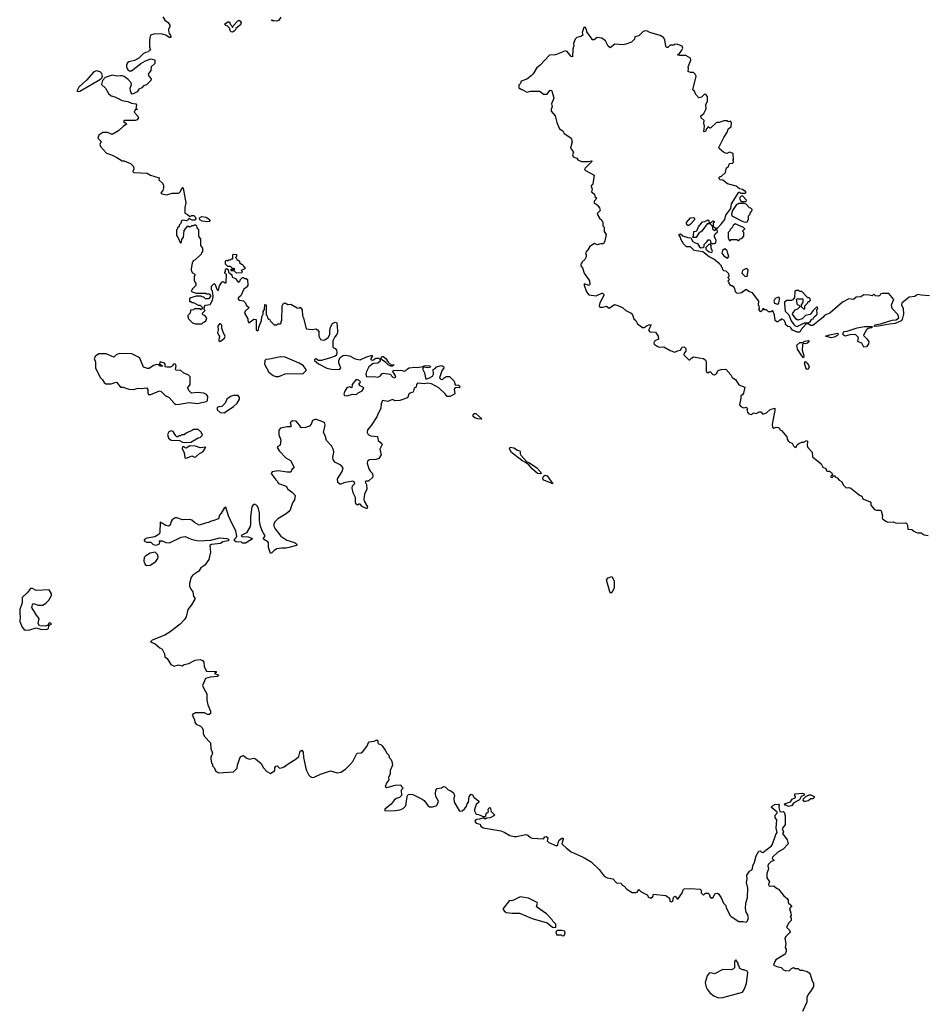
# Model space of a CAD drawing. Extents: x 2106670 to 2323771, y 35271 to 224896.
# Tile 52 of 256: x 2137767 to 2147583, y 108541 to 119174. Entities that reach past the tile are written whole.
import ezdxf

# ---------------------------------------------------------------- set-up
doc = ezdxf.new("R2010")
doc.units = 0

msp = doc.modelspace()

# ---------------------------------------------------------------- linework, layer by layer
at = {"layer": '0CON20XD'}
for points in [[(2139313, 119205), (2139335, 119167), (2139372, 119145), (2139390, 119115), (2139390, 119095), (2139375, 119070), (2139373, 119055), (2139383, 119023), (2139396, 119006), (2139398, 118982), (2139381, 118981), (2139347, 119007), (2139295, 119020), (2139215, 119017), (2139180, 119005), (2139171, 118979), (2139169, 118945), (2139170, 118880), (2139180, 118845), (2139165, 118840), (2139160, 118825), (2139125, 118819), (2139102, 118805), (2139055, 118758), (2139006, 118734), (2138945, 118720), (2138931, 118709), (2138921, 118689), (2138920, 118665), (2138934, 118634), (2138953, 118623), (2138975, 118622), (2139075, 118702), (2139125, 118728), (2139185, 118750), (2139225, 118740), (2139225, 118700), (2139187, 118665), (2139184, 118626), (2139154, 118586), (2139163, 118563), (2139188, 118535), (2139183, 118517), (2139135, 118472), (2139105, 118460), (2139085, 118438), (2139055, 118422), (2139035, 118393), (2138985, 118370), (2138975, 118372), (2138964, 118405), (2138962, 118435), (2138973, 118475), (2138971, 118491), (2138939, 118529), (2138895, 118559), (2138875, 118568), (2138855, 118567), (2138814, 118564), (2138765, 118574), (2138692, 118548), (2138663, 118517), (2138651, 118475), (2138693, 118433), (2138727, 118377), (2138755, 118351), (2138795, 118341), (2138875, 118300), (2138935, 118290), (2138975, 118274), (2139020, 118265), (2139028, 118255), (2139020, 118215), (2139040, 118205), (2139015, 118200), (2139002, 118175), (2139043, 118133), (2139049, 118115), (2139036, 118094), (2139015, 118086), (2138902, 118085), (2138890, 118075), (2138905, 118060), (2138915, 118060), (2138920, 118045), (2138885, 118022), (2138835, 117974), (2138765, 117933), (2138715, 117956), (2138666, 117954), (2138623, 117925), (2138612, 117895), (2138647, 117857), (2138633, 117825), (2138638, 117805), (2138705, 117732), (2138760, 117715), (2138817, 117687), (2138875, 117648), (2138895, 117648), (2138945, 117628), (2138965, 117620), (2138997, 117587), (2139000, 117565), (2138990, 117535), (2139000, 117525), (2139145, 117517), (2139180, 117495), (2139272, 117465), (2139270, 117445), (2139309, 117409), (2139322, 117385), (2139322, 117358), (2139312, 117328), (2139290, 117305), (2139303, 117293), (2139355, 117283), (2139415, 117300), (2139485, 117300), (2139505, 117320), (2139521, 117359), (2139525, 117362), (2139532, 117355), (2139562, 117195), (2139552, 117145), (2139552, 117085), (2139581, 117071), (2139605, 117048), (2139625, 117061), (2139648, 117058), (2139662, 117045), (2139671, 117025), (2139667, 117013), (2139655, 117009), (2139629, 117009), (2139595, 117028), (2139587, 117013), (2139567, 117003), (2139535, 117009), (2139520, 117005), (2139505, 116970), (2139490, 116955), (2139488, 116942), (2139470, 116925), (2139470, 116915), (2139460, 116905), (2139460, 116845), (2139477, 116827), (2139505, 116760), (2139515, 116770), (2139520, 116800), (2139536, 116825), (2139544, 116896), (2139582, 116948), (2139595, 116940), (2139615, 116940), (2139625, 116950), (2139645, 116950), (2139655, 116960), (2139665, 116960), (2139678, 116948), (2139680, 116925), (2139700, 116905), (2139700, 116835), (2139720, 116805), (2139720, 116735), (2139740, 116705), (2139740, 116665), (2139730, 116655), (2139728, 116642), (2139662, 116582), (2139642, 116568), (2139631, 116545), (2139619, 116485), (2139620, 116465), (2139635, 116440), (2139660, 116425), (2139660, 116415), (2139650, 116405), (2139650, 116355), (2139670, 116325), (2139670, 116305), (2139630, 116265), (2139630, 116255), (2139620, 116245), (2139630, 116235), (2139675, 116222), (2139775, 116220), (2139785, 116212), (2139812, 116212), (2139827, 116197), (2139828, 116185), (2139805, 116160), (2139775, 116160), (2139757, 116177), (2139735, 116180), (2139725, 116190), (2139675, 116190), (2139615, 116170), (2139602, 116158), (2139602, 116132), (2139615, 116130), (2139625, 116120), (2139645, 116120), (2139695, 116090), (2139715, 116090), (2139740, 116065), (2139738, 116052), (2139725, 116040), (2139715, 116050), (2139655, 116050), (2139645, 116040), (2139612, 116038), (2139610, 116005), (2139585, 115980), (2139582, 115965), (2139590, 115945), (2139635, 115900), (2139665, 115890), (2139735, 115890), (2139752, 115908), (2139765, 115910), (2139778, 115922), (2139790, 115955), (2139768, 115978), (2139752, 115982), (2139740, 115995), (2139740, 116005), (2139770, 116035), (2139760, 116045), (2139762, 116078), (2139775, 116090), (2139825, 116100), (2139848, 116145), (2139857, 116185), (2139848, 116245), (2139840, 116255), (2139840, 116295), (2139865, 116320), (2139875, 116320), (2139900, 116255), (2139915, 116250), (2139925, 116300), (2139951, 116339), (2139965, 116348), (2139985, 116332), (2139998, 116332), (2140000, 116425), (2139985, 116430), (2139982, 116445), (2139990, 116455), (2139990, 116475), (2140002, 116488), (2140020, 116475), (2140022, 116442), (2140038, 116438), (2140058, 116418), (2140062, 116392), (2140098, 116378), (2140122, 116342), (2140135, 116340), (2140148, 116352), (2140150, 116365), (2140175, 116390), (2140185, 116390), (2140195, 116380), (2140215, 116380), (2140227, 116367), (2140230, 116305), (2140215, 116282), (2140188, 116262), (2140157, 116193), (2140134, 116176), (2140128, 116165)], [(2140588, 119202), (2140565, 119168), (2140545, 119158), (2140515, 119163), (2140490, 119160), (2140493, 119175)], [(2140065, 119040), (2140052, 119042), (2140040, 119055), (2140038, 119078), (2140008, 119108), (2139995, 119110), (2139980, 119125), (2140015, 119150), (2140035, 119150), (2140040, 119125), (2140058, 119108), (2140065, 119090), (2140072, 119108), (2140125, 119162), (2140135, 119168), (2140145, 119162), (2140158, 119145), (2140151, 119119), (2140102, 119078), (2140100, 119065), (2140085, 119050), (2140075, 119050), (2140065, 119040)], [(2147595, 116192), (2147505, 116198), (2147475, 116207), (2147455, 116200), (2147437, 116183), (2147375, 116177), (2147298, 116112), (2147294, 116095), (2147311, 116055), (2147314, 115994), (2147300, 115935), (2147289, 115921), (2147225, 115892), (2147163, 115887), (2147045, 115863), (2147001, 115861), (2146997, 115865), (2147005, 115877), (2147065, 115889), (2147192, 115928), (2147235, 115931), (2147263, 115955), (2147255, 115990), (2147191, 116055), (2147184, 116096), (2147212, 116152), (2147155, 116218), (2147083, 116217), (2147065, 116210), (2147060, 116195), (2147045, 116190), (2147013, 116193), (2146995, 116210), (2146975, 116192), (2146945, 116200), (2146888, 116202), (2146855, 116182), (2146803, 116177), (2146775, 116152), (2146725, 116158), (2146655, 116122), (2146520, 116005), (2146465, 115982), (2146443, 115957), (2146335, 115870), (2146315, 115870), (2146285, 115890), (2146265, 115890), (2146210, 115830), (2146195, 115800), (2146165, 115800), (2146115, 115820), (2146098, 115848), (2146087, 115857), (2146065, 115860), (2146042, 115882), (2146040, 115905), (2146032, 115912), (2146030, 115925), (2146005, 115940), (2145995, 115940), (2145985, 115930), (2145975, 115930), (2145958, 115912), (2145945, 115910), (2145930, 115925), (2145922, 115985), (2145905, 116030), (2145895, 116030), (2145885, 116020), (2145855, 116020), (2145835, 116040), (2145815, 116040), (2145805, 116050), (2145795, 116050), (2145788, 116032), (2145775, 116020), (2145753, 116043), (2145758, 116055), (2145757, 116075), (2145747, 116095), (2145752, 116135), (2145685, 116223), (2145645, 116237), (2145615, 116260), (2145565, 116226), (2145535, 116217), (2145515, 116220), (2145500, 116235), (2145497, 116257), (2145485, 116280), (2145465, 116300), (2145455, 116300), (2145430, 116325), (2145430, 116335), (2145420, 116345), (2145420, 116355), (2145430, 116365), (2145430, 116375), (2145420, 116385), (2145420, 116395), (2145430, 116405), (2145428, 116428), (2145398, 116458), (2145375, 116460), (2145362, 116472), (2145360, 116495), (2145350, 116505), (2145350, 116515), (2145328, 116538), (2145266, 116586), (2145214, 116614), (2145148, 116668), (2145055, 116680), (2145015, 116720), (2144972, 116722), (2144938, 116755), (2144910, 116805), (2144907, 116827), (2144890, 116845), (2144892, 116858), (2144905, 116860), (2144931, 116841), (2144985, 116820), (2145017, 116817), (2145040, 116780), (2145065, 116763), (2145088, 116758), (2145111, 116721), (2145125, 116710), (2145147, 116713), (2145160, 116725), (2145160, 116745), (2145190, 116775), (2145203, 116797), (2145220, 116795), (2145230, 116785), (2145232, 116762), (2145238, 116758), (2145275, 116758), (2145287, 116763), (2145293, 116793), (2145272, 116825), (2145274, 116844), (2145280, 116860), (2145307, 116883), (2145300, 116915), (2145346, 116964), (2145384, 117016), (2145396, 117064), (2145448, 117135), (2145458, 117185), (2145535, 117310), (2145545, 117310), (2145555, 117300), (2145605, 117300), (2145610, 117305), (2145610, 117315), (2145575, 117340), (2145545, 117348), (2145506, 117376), (2145415, 117403), (2145365, 117440), (2145334, 117444), (2145322, 117455), (2145325, 117470), (2145335, 117480), (2145345, 117480), (2145392, 117525), (2145402, 117575), (2145425, 117590), (2145430, 117615), (2145438, 117622), (2145467, 117623), (2145480, 117635), (2145480, 117645), (2145470, 117655), (2145480, 117665), (2145475, 117730), (2145435, 117742), (2145405, 117730), (2145393, 117733), (2145370, 117745), (2145325, 117783), (2145320, 117795), (2145375, 117902), (2145408, 117952), (2145423, 117997), (2145452, 118015), (2145458, 118065), (2145445, 118078), (2145425, 118072), (2145405, 118080), (2145375, 118080), (2145325, 118062), (2145295, 118062), (2145235, 118007), (2145223, 118003), (2145205, 118018), (2145187, 117995), (2145175, 117968), (2145161, 117961), (2145158, 117965), (2145166, 118025), (2145157, 118055), (2145162, 118085), (2145128, 118115), (2145124, 118125), (2145127, 118135), (2145158, 118162), (2145177, 118195), (2145182, 118215), (2145180, 118255), (2145198, 118295), (2145198, 118345), (2145180, 118365), (2145165, 118368), (2145133, 118337), (2145105, 118330), (2145072, 118365), (2145055, 118410), (2145045, 118410), (2145038, 118418), (2145074, 118564), (2145066, 118586), (2145045, 118603), (2145015, 118604), (2144988, 118615), (2144992, 118645), (2144988, 118665), (2145017, 118735), (2145015, 118760), (2144965, 118788), (2144897, 118787), (2144872, 118795), (2144895, 118808), (2144922, 118845), (2144932, 118865), (2144925, 118888), (2144877, 118907), (2144845, 118910), (2144835, 118900), (2144795, 118900), (2144770, 118875), (2144755, 118872), (2144747, 118887), (2144737, 118955), (2144723, 118983), (2144685, 119002), (2144576, 119036), (2144550, 119050), (2144525, 119053), (2144503, 119047), (2144455, 118998), (2144412, 118988), (2144410, 118965), (2144375, 118932), (2144315, 118908), (2144285, 118902), (2144195, 118910), (2144145, 118870), (2144125, 118888), (2144096, 118946), (2144055, 118976), (2144007, 118983), (2143972, 118958), (2143950, 118955), (2143950, 118965), (2143894, 119044), (2143891, 119069), (2143875, 119092), (2143861, 119090), (2143843, 119035), (2143850, 119005), (2143829, 118991), (2143785, 118982), (2143768, 118965), (2143751, 118915), (2143754, 118895), (2143742, 118855), (2143738, 118772), (2143725, 118778), (2143680, 118830), (2143665, 118838), (2143556, 118794), (2143491, 118789), (2143389, 118681), (2143351, 118649), (2143315, 118590), (2143293, 118567), (2143245, 118530), (2143185, 118510), (2143177, 118483), (2143160, 118465), (2143160, 118435), (2143165, 118430), (2143175, 118430), (2143185, 118420), (2143195, 118420), (2143245, 118392), (2143285, 118402), (2143385, 118402), (2143425, 118370), (2143465, 118370), (2143495, 118410), (2143505, 118412), (2143516, 118406), (2143537, 118325), (2143513, 118265), (2143518, 118235), (2143507, 118205), (2143510, 118185), (2143552, 118135), (2143569, 118065), (2143599, 117995), (2143634, 117974), (2143650, 117945), (2143712, 117905), (2143724, 117894), (2143736, 117856), (2143719, 117785), (2143749, 117745), (2143738, 117715), (2143745, 117692), (2143785, 117678), (2143795, 117662), (2143835, 117644), (2143909, 117641), (2143945, 117650), (2143950, 117645), (2143875, 117572), (2143870, 117555), (2143878, 117545), (2143973, 117495), (2143959, 117401), (2143955, 117390), (2143942, 117385), (2143940, 117375), (2143952, 117345), (2143943, 117315), (2143975, 117290), (2143982, 117265), (2144002, 117245), (2143973, 117215), (2143973, 117195), (2144006, 117176), (2144032, 117142), (2144038, 117115), (2144008, 117085), (2144007, 117075), (2144029, 117029), (2144055, 117008), (2144067, 116985), (2144068, 116948), (2144082, 116932), (2144082, 116885), (2144102, 116855), (2144090, 116785), (2144075, 116752), (2144045, 116753), (2144005, 116743), (2143975, 116758), (2143927, 116725), (2143905, 116688), (2143883, 116665), (2143880, 116655), (2143888, 116635), (2143887, 116613), (2143872, 116585), (2143840, 116555), (2143840, 116545), (2143830, 116535), (2143830, 116515), (2143848, 116495), (2143866, 116436), (2143922, 116355), (2143927, 116313), (2143917, 116303), (2143907, 116307), (2143865, 116320), (2143864, 116306), (2143892, 116235), (2143915, 116204), (2143995, 116193), (2144055, 116220), (2144065, 116220), (2144078, 116208), (2144078, 116195), (2144034, 116116), (2144028, 116085), (2144035, 116070), (2144065, 116068), (2144105, 116080), (2144135, 116060), (2144193, 116097), (2144229, 116089), (2144284, 116064), (2144315, 116032), (2144373, 116003), (2144387, 115987), (2144402, 115945), (2144422, 115925), (2144441, 115891), (2144495, 115850), (2144515, 115850), (2144545, 115873), (2144565, 115880), (2144588, 115878), (2144561, 115821), (2144575, 115803), (2144635, 115800), (2144663, 115755), (2144667, 115723), (2144628, 115705), (2144618, 115685), (2144621, 115671), (2144655, 115648), (2144675, 115638), (2144725, 115640), (2144795, 115600), (2144845, 115582), (2144875, 115598), (2144906, 115604), (2144925, 115638), (2144945, 115642), (2144962, 115622), (2144962, 115595), (2144946, 115574), (2144943, 115555), (2144995, 115500), (2145005, 115500), (2145027, 115523), (2145047, 115533), (2145106, 115524)], [(2138405, 118398), (2138415, 118402), (2138638, 118532), (2138654, 118546), (2138663, 118565), (2138654, 118594), (2138635, 118611), (2138597, 118623), (2138568, 118612), (2138490, 118520), (2138404, 118446), (2138383, 118403), (2138405, 118398)], [(2145605, 116988), (2145625, 116990), (2145640, 117015), (2145640, 117055), (2145660, 117075), (2145662, 117098), (2145678, 117102), (2145680, 117125), (2145665, 117140), (2145652, 117142), (2145615, 117180), (2145595, 117190), (2145535, 117190), (2145525, 117180), (2145512, 117178), (2145468, 117112), (2145458, 117075), (2145462, 117055), (2145580, 116995), (2145605, 116988)], [(2145615, 117210), (2145620, 117225), (2145575, 117270), (2145562, 117268), (2145548, 117255), (2145543, 117243), (2145562, 117212), (2145615, 117210)], [(2139795, 116990), (2139738, 116998), (2139714, 117014), (2139711, 117035), (2139735, 117049), (2139782, 117042), (2139819, 117015), (2139821, 117005), (2139815, 116994), (2139795, 116990)], [(2144985, 116951), (2144975, 116960), (2144972, 116985), (2145015, 117034), (2145046, 117036), (2145057, 117025), (2145056, 117014), (2145014, 116966), (2144995, 116953), (2144985, 116951)], [(2145075, 116820), (2145045, 116820), (2145040, 116825), (2145048, 116845), (2145050, 116885), (2145075, 116890), (2145085, 116900), (2145102, 116938), (2145145, 116990), (2145167, 116993), (2145205, 117012), (2145212, 117005), (2145212, 116992), (2145225, 116980), (2145238, 116982), (2145255, 117000), (2145270, 116995), (2145270, 116985), (2145260, 116975), (2145260, 116945), (2145275, 116930), (2145290, 116925), (2145278, 116892), (2145260, 116905), (2145250, 116945), (2145228, 116968), (2145195, 116968), (2145135, 116890), (2145103, 116867), (2145075, 116820)], [(2145535, 116790), (2145552, 116808), (2145568, 116812), (2145590, 116835), (2145590, 116875), (2145580, 116885), (2145580, 116895), (2145600, 116915), (2145585, 116930), (2145495, 116968), (2145472, 116948), (2145468, 116932), (2145442, 116908), (2145438, 116892), (2145420, 116875), (2145420, 116815), (2145435, 116790), (2145445, 116790), (2145455, 116800), (2145515, 116800), (2145525, 116790), (2145535, 116790)], [(2145245, 116660), (2145250, 116675), (2145238, 116705), (2145237, 116737), (2145225, 116750), (2145213, 116747), (2145180, 116715), (2145180, 116695), (2145215, 116668), (2145245, 116660)], [(2140108, 116438), (2140085, 116460), (2140052, 116462), (2140052, 116478), (2140075, 116480), (2140085, 116470), (2140090, 116485), (2140062, 116492), (2140045, 116510), (2140015, 116510), (2139990, 116535), (2139990, 116565), (2140002, 116578), (2140015, 116570), (2140025, 116580), (2140045, 116580), (2140055, 116590), (2140068, 116592), (2140070, 116635), (2140075, 116640), (2140108, 116638), (2140110, 116615), (2140100, 116605), (2140110, 116595), (2140112, 116582), (2140128, 116578), (2140140, 116565), (2140142, 116552), (2140162, 116532), (2140175, 116530), (2140180, 116515), (2140200, 116495), (2140198, 116482), (2140160, 116465), (2140170, 116455), (2140165, 116440), (2140108, 116438)], [(2145415, 116600), (2145428, 116615), (2145419, 116649), (2145409, 116679), (2145385, 116698), (2145358, 116682), (2145354, 116654), (2145375, 116622), (2145415, 116600)], [(2145625, 116402), (2145638, 116468), (2145630, 116480), (2145615, 116486), (2145574, 116466), (2145567, 116437), (2145600, 116405), (2145625, 116402)], [(2146165, 115862), (2146245, 115900), (2146285, 115900), (2146305, 115912), (2146325, 115940), (2146340, 115945), (2146350, 115965), (2146376, 115985), (2146381, 115995), (2146377, 116043), (2146388, 116055), (2146385, 116070), (2146375, 116070), (2146338, 116035), (2146305, 115990), (2146255, 115980), (2146222, 115945), (2146175, 115930), (2146155, 115941), (2146117, 115995), (2146118, 116005), (2146145, 116040), (2146175, 116052), (2146200, 116075), (2146188, 116088), (2146170, 116095), (2146160, 116155), (2146165, 116160), (2146228, 116158), (2146228, 116125), (2146210, 116095), (2146210, 116075), (2146235, 116050), (2146248, 116052), (2146250, 116085), (2146280, 116115), (2146285, 116130), (2146298, 116132), (2146310, 116145), (2146308, 116158), (2146295, 116170), (2146282, 116172), (2146218, 116238), (2146195, 116240), (2146185, 116250), (2146155, 116250), (2146142, 116238), (2146138, 116175), (2146120, 116150), (2146105, 116140), (2146055, 116140), (2146030, 116125), (2146028, 116105), (2146037, 116025), (2146078, 115988), (2146101, 115921), (2146132, 115882), (2146145, 115868), (2146165, 115862)], [(2140128, 116165), (2140128, 116155), (2140140, 116145), (2140185, 116138), (2140201, 116121), (2140217, 116087), (2140247, 116067), (2140204, 116026), (2140197, 116005), (2140232, 115945), (2140232, 115925), (2140242, 115902), (2140295, 115940), (2140320, 115935), (2140322, 115825), (2140333, 115813), (2140346, 115825), (2140350, 115855), (2140380, 115925), (2140383, 115965), (2140397, 115993), (2140398, 116022), (2140410, 116045), (2140415, 116100), (2140430, 116095), (2140430, 115985), (2140440, 115975), (2140443, 115953), (2140455, 115940), (2140468, 115938), (2140472, 115922), (2140515, 115880), (2140545, 115880), (2140555, 115890), (2140585, 115890), (2140590, 115895), (2140590, 115915), (2140598, 115925), (2140602, 116085), (2140612, 116105), (2140635, 116116), (2140665, 116098), (2140695, 116102), (2140763, 116063), (2140785, 116060), (2140798, 116068), (2140819, 116039), (2140822, 115975), (2140832, 115955), (2140860, 115835), (2140925, 115829), (2140965, 115834), (2140985, 115824), (2140999, 115805), (2140998, 115755), (2141015, 115722), (2141044, 115714), (2141065, 115717), (2141099, 115741), (2141117, 115773), (2141116, 115814), (2141124, 115855), (2141145, 115893), (2141175, 115907), (2141192, 115902), (2141202, 115815), (2141202, 115795), (2141194, 115776), (2141172, 115748), (2141150, 115705), (2141151, 115645), (2141154, 115635), (2141175, 115624), (2141188, 115605), (2141192, 115585), (2141188, 115552), (2141175, 115540), (2141115, 115517), (2141025, 115492), (2140994, 115494), (2140965, 115512), (2140953, 115505), (2140953, 115495), (2140995, 115457), (2141085, 115410), (2141135, 115401), (2141222, 115398), (2141238, 115415), (2141213, 115463), (2141213, 115495), (2141228, 115525), (2141262, 115548), (2141285, 115552), (2141330, 115545), (2141392, 115512), (2141445, 115499), (2141505, 115529), (2141575, 115550), (2141580, 115545), (2141562, 115515), (2141560, 115505), (2141565, 115500), (2141582, 115498), (2141615, 115518), (2141645, 115520), (2141660, 115505), (2141660, 115485), (2141637, 115463), (2141585, 115460), (2141538, 115425), (2141512, 115375), (2141508, 115345), (2141515, 115320), (2141565, 115318), (2141595, 115322), (2141636, 115314), (2141665, 115328), (2141681, 115349), (2141695, 115358), (2141770, 115345), (2141797, 115315), (2141815, 115306), (2141830, 115315), (2141822, 115335), (2141797, 115375), (2141805, 115390), (2141845, 115384), (2141885, 115390), (2141925, 115380), (2141940, 115385), (2141958, 115405), (2141975, 115413), (2142035, 115422), (2142065, 115417), (2142123, 115427), (2142135, 115436), (2142155, 115439), (2142195, 115437), (2142207, 115423), (2142175, 115414), (2142128, 115422), (2142117, 115405), (2142140, 115360), (2142150, 115305), (2142155, 115297), (2142165, 115296), (2142188, 115302), (2142228, 115325), (2142238, 115345), (2142232, 115395), (2142255, 115408), (2142270, 115425), (2142325, 115438), (2142345, 115430), (2142348, 115415), (2142328, 115382), (2142302, 115305), (2142315, 115292), (2142335, 115290), (2142355, 115310), (2142365, 115310), (2142375, 115320), (2142412, 115322), (2142461, 115271), (2142470, 115230), (2142506, 115226), (2142519, 115219), (2142522, 115205), (2142515, 115198), (2142475, 115202), (2142468, 115195), (2142462, 115185), (2142468, 115132), (2142416, 115104), (2142385, 115104), (2142365, 115133), (2142295, 115198), (2142215, 115242), (2142175, 115250), (2142145, 115242), (2142065, 115247), (2142052, 115235), (2142050, 115205), (2142027, 115193), (2142017, 115153), (2142003, 115147), (2141975, 115138), (2141958, 115092), (2141875, 115063), (2141825, 115059), (2141795, 115074), (2141745, 115051), (2141685, 115060), (2141673, 115025), (2141670, 114975), (2141638, 114922), (2141626, 114884), (2141565, 114791), (2141523, 114745), (2141521, 114715), (2141531, 114695), (2141561, 114681), (2141633, 114673), (2141639, 114629), (2141678, 114598), (2141684, 114585), (2141656, 114535), (2141673, 114475), (2141646, 114435), (2141613, 114423), (2141545, 114420), (2141526, 114405), (2141519, 114385), (2141538, 114325), (2141556, 114296), (2141580, 114275), (2141583, 114235), (2141535, 114192), (2141508, 114192), (2141500, 114185), (2141513, 114153), (2141516, 114105), (2141491, 114049), (2141484, 113994), (2141489, 113975), (2141523, 113915), (2141517, 113893), (2141467, 113917), (2141445, 113942), (2141435, 113943), (2141415, 113931), (2141399, 113945), (2141393, 113975), (2141396, 114015), (2141368, 114065), (2141359, 114115), (2141361, 114139), (2141389, 114165), (2141380, 114185), (2141365, 114191), (2141269, 114171), (2141235, 114158), (2141225, 114158), (2141204, 114175), (2141202, 114215), (2141251, 114295), (2141260, 114335), (2141235, 114364), (2141170, 114395), (2141152, 114425), (2141149, 114445), (2141162, 114505), (2141158, 114528), (2141135, 114572), (2141081, 114631), (2141066, 114685), (2141048, 114715), (2141066, 114795), (2141060, 114825), (2140975, 114858), (2140955, 114858), (2140930, 114845), (2140914, 114805), (2140897, 114785), (2140855, 114771), (2140807, 114767), (2140791, 114795), (2140755, 114838), (2140715, 114842), (2140688, 114822), (2140700, 114785), (2140692, 114778), (2140655, 114777), (2140585, 114762), (2140565, 114740), (2140567, 114695), (2140587, 114635), (2140582, 114578), (2140554, 114566), (2140550, 114555), (2140575, 114516), (2140643, 114443), (2140692, 114412), (2140728, 114345), (2140727, 114333), (2140708, 114315), (2140695, 114288), (2140655, 114287), (2140558, 114302), (2140495, 114292), (2140483, 114275), (2140534, 114205), (2140550, 114190), (2140564, 114165), (2140647, 114135), (2140662, 114105), (2140715, 114068), (2140742, 114035), (2140735, 113990), (2140713, 113955), (2140685, 113870), (2140645, 113838), (2140555, 113782), (2140525, 113752), (2140512, 113725), (2140512, 113705), (2140528, 113675), (2140588, 113595), (2140652, 113555), (2140735, 113529), (2140758, 113515), (2140762, 113505), (2140754, 113496), (2140691, 113479), (2140645, 113467), (2140595, 113467), (2140545, 113458), (2140515, 113442), (2140490, 113415), (2140475, 113410), (2140456, 113475), (2140453, 113525), (2140446, 113536), (2140400, 113565), (2140400, 113575), (2140417, 113595), (2140416, 113605), (2140386, 113655), (2140364, 113715), (2140356, 113765), (2140358, 113845), (2140346, 113896), (2140328, 113928), (2140305, 113942), (2140288, 113935), (2140274, 113915), (2140260, 113805), (2140262, 113725), (2140255, 113700), (2140216, 113634), (2140160, 113605), (2140165, 113592), (2140235, 113591), (2140274, 113575), (2140277, 113565), (2140271, 113559), (2140205, 113520), (2140175, 113520), (2140162, 113532), (2140105, 113536), (2140086, 113545), (2140086, 113564), (2140108, 113585), (2140112, 113598), (2140103, 113655), (2140054, 113744), (2140024, 113815), (2139995, 113910), (2139975, 113900), (2139944, 113846), (2139924, 113825), (2139913, 113785), (2139855, 113761), (2139835, 113760), (2139805, 113744), (2139785, 113742), (2139705, 113716), (2139655, 113744), (2139628, 113768), (2139606, 113776), (2139525, 113773), (2139465, 113793), (2139446, 113794), (2139415, 113772), (2139404, 113755), (2139392, 113715), (2139375, 113703), (2139345, 113710), (2139283, 113747), (2139279, 113635), (2139273, 113617), (2139225, 113590), (2139140, 113575), (2139120, 113565), (2139110, 113555), (2139110, 113545), (2139135, 113532), (2139185, 113530), (2139208, 113508), (2139245, 113501), (2139278, 113515), (2139282, 113532), (2139273, 113547), (2139305, 113547), (2139345, 113528), (2139385, 113523), (2139510, 113585), (2139555, 113592), (2139620, 113565), (2139696, 113546), (2139830, 113555), (2139925, 113580), (2140005, 113573), (2140024, 113565), (2140026, 113555), (2140020, 113545), (2139962, 113535), (2139935, 113519), (2139840, 113505), (2139822, 113495), (2139828, 113425), (2139810, 113345), (2139766, 113285), (2139724, 113255), (2139701, 113219), (2139636, 113174), (2139621, 113155), (2139603, 113085), (2139603, 113055), (2139615, 113025), (2139638, 112995), (2139646, 112946), (2139661, 112925), (2139660, 112915), (2139624, 112855), (2139584, 112806), (2139564, 112726), (2139546, 112695), (2139502, 112648), (2139392, 112565), (2139335, 112528), (2139198, 112472), (2139180, 112455), (2139230, 112435), (2139281, 112391), (2139306, 112376), (2139331, 112325), (2139334, 112294), (2139360, 112275), (2139400, 112210), (2139435, 112194), (2139484, 112206)], [(2145955, 116101), (2145968, 116112), (2145977, 116155), (2145975, 116170), (2145966, 116176), (2145928, 116162), (2145916, 116135), (2145922, 116112), (2145955, 116101)], [(2139925, 115698), (2139935, 115703), (2139980, 115735), (2139988, 115755), (2139968, 115788), (2139951, 115841), (2139951, 115875), (2139938, 115888), (2139925, 115889), (2139906, 115865), (2139910, 115825), (2139904, 115795), (2139915, 115770), (2139930, 115755), (2139923, 115747), (2139918, 115705), (2139925, 115698)], [(2146535, 115738), (2146472, 115755), (2146515, 115772), (2146605, 115789), (2146608, 115778), (2146602, 115765), (2146565, 115744), (2146535, 115738)], [(2146885, 115639), (2146865, 115679), (2146827, 115695), (2146822, 115705), (2146830, 115735), (2146827, 115745), (2146798, 115775), (2146735, 115772), (2146685, 115756), (2146665, 115769), (2146662, 115795), (2146675, 115807), (2146705, 115810), (2146815, 115845), (2146895, 115860), (2146972, 115862), (2146979, 115855), (2146970, 115845), (2146935, 115839), (2146915, 115826), (2146886, 115775), (2146884, 115764), (2146924, 115724), (2146939, 115695), (2146937, 115673), (2146915, 115641), (2146885, 115639)], [(2146235, 115522), (2146215, 115543), (2146169, 115615), (2146161, 115659), (2146195, 115688), (2146225, 115687), (2146249, 115701), (2146290, 115710), (2146297, 115705), (2146275, 115679), (2146255, 115672), (2146233, 115677), (2146224, 115666), (2146221, 115605), (2146237, 115543), (2146235, 115522)], [(2139455, 115020), (2139495, 115022), (2139595, 115040), (2139685, 115030), (2139785, 115050), (2139797, 115063), (2139800, 115105), (2139786, 115126), (2139755, 115140), (2139685, 115148), (2139622, 115142), (2139592, 115172), (2139590, 115185), (2139580, 115195), (2139608, 115235), (2139608, 115318), (2139587, 115337), (2139540, 115355), (2139506, 115386), (2139455, 115390), (2139450, 115395), (2139456, 115435), (2139445, 115458), (2139430, 115455), (2139420, 115445), (2139420, 115435), (2139395, 115420), (2139355, 115420), (2139340, 115425), (2139340, 115455), (2139330, 115465), (2139285, 115480), (2139278, 115458), (2139310, 115435), (2139305, 115430), (2139285, 115432), (2139268, 115448), (2139245, 115449), (2139212, 115438), (2139165, 115407), (2139147, 115407), (2139105, 115422), (2139065, 115517), (2139044, 115534), (2138980, 115565), (2138845, 115569), (2138810, 115555), (2138785, 115528), (2138700, 115565), (2138620, 115565), (2138585, 115542), (2138573, 115515), (2138587, 115475), (2138585, 115410), (2138640, 115305), (2138660, 115285), (2138678, 115255), (2138697, 115243), (2138755, 115240), (2138805, 115260), (2138817, 115255), (2138856, 115206), (2138885, 115204), (2138945, 115183), (2138995, 115180), (2139045, 115193), (2139085, 115191), (2139135, 115200), (2139152, 115182), (2139150, 115145), (2139158, 115128), (2139185, 115128), (2139277, 115167), (2139295, 115160), (2139340, 115115), (2139380, 115095), (2139435, 115032), (2139455, 115020)], [(2140565, 115322), (2140635, 115348), (2140695, 115352), (2140825, 115350), (2140860, 115385), (2140860, 115395), (2140829, 115439), (2140786, 115466), (2140635, 115530), (2140585, 115533), (2140465, 115508), (2140425, 115506), (2140414, 115495), (2140412, 115455), (2140457, 115367), (2140505, 115332), (2140535, 115322), (2140565, 115322)], [(2141795, 115432), (2141775, 115433), (2141748, 115445), (2141723, 115473), (2141687, 115497), (2141670, 115515), (2141678, 115535), (2141695, 115536), (2141721, 115515), (2141748, 115475), (2141782, 115442), (2141805, 115450), (2141805, 115440), (2141795, 115432)], [(2145106, 115524), (2145155, 115514), (2145175, 115498), (2145182, 115482), (2145182, 115382), (2145190, 115365), (2145205, 115362), (2145215, 115370), (2145235, 115370), (2145240, 115355), (2145254, 115344), (2145275, 115340), (2145296, 115354), (2145313, 115387), (2145345, 115398), (2145395, 115400), (2145448, 115338), (2145465, 115310), (2145499, 115289), (2145535, 115230), (2145600, 115205), (2145588, 115142), (2145576, 115124), (2145558, 115112), (2145559, 115085), (2145543, 115015), (2145558, 114995), (2145585, 114982), (2145615, 114990), (2145628, 114975), (2145622, 114965), (2145630, 114935), (2145645, 114917), (2145668, 114912), (2145684, 114916), (2145695, 114930), (2145725, 114922), (2145755, 114940), (2145775, 114940), (2145795, 114913), (2145835, 114928), (2145875, 114963), (2145925, 114980), (2145926, 114955), (2145898, 114805), (2145900, 114775), (2145915, 114763), (2145938, 114772), (2145965, 114770), (2145980, 114755), (2145980, 114745), (2145996, 114736), (2146055, 114670), (2146058, 114645), (2146070, 114625), (2146085, 114610), (2146112, 114602), (2146125, 114573), (2146145, 114553), (2146155, 114558), (2146168, 114582), (2146184, 114596), (2146215, 114610), (2146235, 114610), (2146263, 114627), (2146275, 114628), (2146279, 114619), (2146273, 114575), (2146282, 114555), (2146330, 114505), (2146332, 114455), (2146426, 114376), (2146445, 114342), (2146475, 114328), (2146485, 114302), (2146495, 114298), (2146515, 114300), (2146537, 114285), (2146547, 114263), (2146540, 114250), (2146530, 114245), (2146530, 114235), (2146545, 114230), (2146565, 114250), (2146582, 114232), (2146600, 114225), (2146621, 114201), (2146645, 114188), (2146666, 114146), (2146695, 114120), (2146725, 114122), (2146746, 114116), (2146819, 114059), (2146838, 114038), (2146865, 114030), (2146875, 114000), (2146955, 113968), (2146962, 113955), (2146963, 113933), (2147000, 113885), (2147025, 113878), (2147065, 113878), (2147075, 113870), (2147090, 113815), (2147083, 113793), (2147091, 113781), (2147130, 113755), (2147145, 113748), (2147205, 113750), (2147235, 113738), (2147335, 113742), (2147346, 113736), (2147358, 113715), (2147362, 113672), (2147405, 113670), (2147425, 113650), (2147448, 113638), (2147465, 113632), (2147505, 113632), (2147540, 113610), (2147583, 113605)], [(2146275, 115397), (2146261, 115415), (2146246, 115465), (2146255, 115483), (2146276, 115466), (2146293, 115435), (2146296, 115424), (2146285, 115400), (2146275, 115397)], [(2141305, 115112), (2141361, 115129), (2141405, 115128), (2141425, 115146), (2141467, 115165), (2141484, 115195), (2141475, 115206), (2141445, 115220), (2141433, 115235), (2141435, 115250), (2141450, 115255), (2141445, 115270), (2141420, 115285), (2141398, 115285), (2141358, 115235), (2141355, 115200), (2141325, 115209), (2141302, 115198), (2141278, 115162), (2141270, 115135), (2141277, 115115), (2141305, 115112)], [(2139975, 114930), (2140078, 114995), (2140115, 115032), (2140142, 115075), (2140142, 115095), (2140126, 115116), (2140077, 115117), (2140044, 115106), (2140004, 115076), (2139987, 115033), (2139950, 114995), (2139932, 114992), (2139925, 114998), (2139900, 114985), (2139902, 114962), (2139932, 114932), (2139975, 114930)], [(2142755, 114860), (2142715, 114862), (2142684, 114874), (2142665, 114888), (2142665, 114911), (2142675, 114920), (2142695, 114922), (2142760, 114865), (2142755, 114860)], [(2139545, 114608), (2139615, 114612), (2139695, 114660), (2139718, 114662), (2139738, 114682), (2139740, 114695), (2139730, 114705), (2139730, 114715), (2139695, 114750), (2139645, 114750), (2139635, 114740), (2139565, 114710), (2139545, 114690), (2139515, 114690), (2139505, 114680), (2139485, 114680), (2139475, 114670), (2139465, 114670), (2139455, 114680), (2139426, 114726), (2139405, 114733), (2139377, 114723), (2139364, 114696), (2139373, 114655), (2139405, 114633), (2139495, 114630), (2139525, 114610), (2139545, 114608)], [(2139555, 114440), (2139575, 114442), (2139625, 114464), (2139655, 114451), (2139671, 114455), (2139710, 114490), (2139745, 114509), (2139778, 114558), (2139715, 114550), (2139665, 114567), (2139605, 114572), (2139565, 114548), (2139555, 114550), (2139545, 114562), (2139525, 114562), (2139521, 114545), (2139542, 114495), (2139550, 114445), (2139555, 114440)], [(2143395, 114268), (2143362, 114275), (2143303, 114325), (2143266, 114366), (2143232, 114392), (2143193, 114413), (2143081, 114501), (2143064, 114525), (2143059, 114545), (2143064, 114556), (2143105, 114550), (2143145, 114525), (2143169, 114519), (2143174, 114505), (2143172, 114485), (2143180, 114470), (2143243, 114403), (2143275, 114388), (2143352, 114335), (2143395, 114290), (2143400, 114275), (2143395, 114268)], [(2143525, 114162), (2143430, 114200), (2143420, 114215), (2143426, 114244), (2143445, 114256), (2143465, 114248), (2143525, 114162)], [(2139138, 113278), (2139175, 113282), (2139238, 113322), (2139258, 113355), (2139262, 113375), (2139257, 113397), (2139232, 113422), (2139178, 113412), (2139130, 113385), (2139112, 113365), (2139108, 113325), (2139121, 113291), (2139138, 113278)], [(2144155, 112982), (2144143, 112995), (2144108, 113125), (2144123, 113147), (2144165, 113160), (2144190, 113115), (2144190, 113055), (2144188, 113035), (2144165, 112990), (2144155, 112982)], [(2137825, 112583), (2137875, 112584), (2137945, 112607), (2137992, 112592), (2138055, 112588), (2138079, 112601), (2138082, 112628), (2138092, 112638), (2138110, 112645), (2138098, 112658), (2138085, 112660), (2138070, 112635), (2138047, 112623), (2137979, 112629), (2137968, 112655), (2137978, 112708), (2137947, 112745), (2137898, 112825), (2137904, 112856), (2137915, 112870), (2137965, 112852), (2138015, 112852), (2138053, 112877), (2138083, 112907), (2138110, 112955), (2138110, 112975), (2138085, 113018), (2137945, 113010), (2137905, 113033), (2137885, 113032), (2137851, 112989), (2137793, 112935), (2137792, 112875), (2137770, 112805), (2137767, 112755), (2137772, 112732), (2137767, 112675), (2137794, 112614), (2137811, 112591), (2137825, 112583)], [(2139484, 112206), (2139522, 112198), (2139545, 112212), (2139595, 112221), (2139663, 112257), (2139716, 112266), (2139740, 112255), (2139757, 112237), (2139760, 112185), (2139785, 112140), (2139890, 112135), (2139890, 112125), (2139870, 112115), (2139917, 112095), (2139905, 112081), (2139825, 112073), (2139775, 112058), (2139742, 111985), (2139758, 111945), (2139790, 111895), (2139790, 111825), (2139798, 111775), (2139827, 111707), (2139828, 111682), (2139815, 111670), (2139795, 111670), (2139765, 111690), (2139665, 111690), (2139655, 111680), (2139642, 111678), (2139630, 111665), (2139657, 111617), (2139660, 111585), (2139675, 111568), (2139720, 111545), (2139735, 111530), (2139750, 111505), (2139750, 111465), (2139762, 111435), (2139828, 111365), (2139832, 111305), (2139850, 111255), (2139840, 111225), (2139830, 111215), (2139830, 111185), (2139837, 111177), (2139840, 111145), (2139850, 111135), (2139850, 111115), (2139868, 111098), (2139882, 111062), (2139915, 111040), (2140075, 111050), (2140115, 111092), (2140121, 111129), (2140154, 111216), (2140185, 111228), (2140213, 111203), (2140245, 111188), (2140295, 111198), (2140315, 111192), (2140375, 111142), (2140402, 111095), (2140437, 111057), (2140477, 111033), (2140523, 111065), (2140522, 111095), (2140535, 111113), (2140550, 111115), (2140575, 111092), (2140596, 111094), (2140624, 111106), (2140655, 111132), (2140755, 111192), (2140781, 111219), (2140798, 111275), (2140815, 111286), (2140829, 111265), (2140834, 111205), (2140862, 111075), (2140892, 111015), (2140905, 111002), (2140925, 110992), (2140947, 110993), (2141015, 111028), (2141125, 111062), (2141195, 111042), (2141235, 111048), (2141285, 111079), (2141335, 111127), (2141365, 111162), (2141405, 111244), (2141415, 111252), (2141455, 111257), (2141479, 111275), (2141517, 111325), (2141540, 111375), (2141597, 111383), (2141625, 111398), (2141640, 111385), (2141632, 111375), (2141642, 111355), (2141667, 111347), (2141683, 111333), (2141717, 111285), (2141732, 111252), (2141755, 111230), (2141760, 111205), (2141775, 111190), (2141788, 111162), (2141794, 111124), (2141770, 111065), (2141769, 111025), (2141752, 110995), (2141756, 110965), (2141732, 110935), (2141716, 110895), (2141735, 110881), (2141825, 110908), (2141885, 110910), (2141890, 110895), (2141910, 110875), (2141888, 110852), (2141890, 110795), (2141870, 110775), (2141835, 110762), (2141814, 110746), (2141779, 110701), (2141712, 110648), (2141712, 110632), (2141824, 110634), (2141875, 110641), (2141908, 110655), (2141937, 110685), (2141953, 110787), (2141964, 110806), (2141985, 110812), (2142015, 110807), (2142115, 110757), (2142135, 110742), (2142175, 110688), (2142194, 110674), (2142228, 110672), (2142265, 110683), (2142278, 110695), (2142292, 110735), (2142263, 110785), (2142258, 110815), (2142262, 110855), (2142278, 110872), (2142325, 110878), (2142345, 110892), (2142365, 110888), (2142395, 110858), (2142426, 110846), (2142454, 110824), (2142463, 110795), (2142457, 110763), (2142460, 110725), (2142514, 110634), (2142525, 110628), (2142548, 110632), (2142576, 110654), (2142595, 110680), (2142602, 110705), (2142617, 110725), (2142622, 110785), (2142645, 110810), (2142658, 110805), (2142675, 110770), (2142688, 110768), (2142728, 110735), (2142728, 110725), (2142700, 110700), (2142679, 110645), (2142680, 110630), (2142700, 110595), (2142725, 110592), (2142775, 110568), (2142792, 110568), (2142802, 110578), (2142805, 110600), (2142830, 110625), (2142828, 110645), (2142835, 110660), (2142848, 110668), (2142862, 110625), (2142900, 110585), (2142890, 110575), (2142850, 110555), (2142815, 110550), (2142795, 110540), (2142782, 110552), (2142765, 110552), (2142735, 110539), (2142704, 110536), (2142687, 110525), (2142683, 110515), (2142699, 110499), (2142740, 110485), (2142745, 110470), (2142775, 110447), (2142965, 110414), (2143001, 110401), (2143062, 110365), (2143110, 110355), (2143135, 110355), (2143235, 110375), (2143257, 110367), (2143285, 110342), (2143305, 110336), (2143425, 110328), (2143440, 110350), (2143455, 110355), (2143467, 110347), (2143472, 110335), (2143464, 110305), (2143485, 110289), (2143565, 110254), (2143581, 110265), (2143583, 110285), (2143595, 110313), (2143625, 110336), (2143637, 110337), (2143639, 110325), (2143624, 110274), (2143675, 110227), (2143725, 110189), (2143855, 110130), (2143940, 110080), (2144026, 109996), (2144082, 109925), (2144115, 109907), (2144176, 109896), (2144215, 109853), (2144265, 109848), (2144277, 109827), (2144298, 109818), (2144325, 109783), (2144385, 109748), (2144425, 109748), (2144437, 109753), (2144455, 109780), (2144480, 109755), (2144544, 109724), (2144560, 109700), (2144585, 109689), (2144608, 109705), (2144615, 109730), (2144746, 109716), (2144788, 109688), (2144790, 109655), (2144805, 109648), (2144822, 109655), (2144830, 109695), (2144845, 109708), (2144855, 109702), (2144870, 109680), (2144880, 109680), (2144924, 109745), (2144935, 109778), (2144945, 109789), (2145015, 109793), (2145120, 109785), (2145130, 109775), (2145130, 109745), (2145155, 109720), (2145175, 109740), (2145205, 109741), (2145215, 109732), (2145228, 109698), (2145245, 109687), (2145260, 109700), (2145281, 109739), (2145305, 109740), (2145319, 109729), (2145349, 109685), (2145370, 109635), (2145395, 109610), (2145398, 109585), (2145440, 109505), (2145455, 109488), (2145535, 109436), (2145583, 109437), (2145615, 109430), (2145629, 109441), (2145642, 109475), (2145630, 109515), (2145616, 109536), (2145608, 109575), (2145610, 109635), (2145630, 109695), (2145632, 109795), (2145620, 109855), (2145627, 109895), (2145623, 109935), (2145650, 109980), (2145675, 109994), (2145682, 110005), (2145686, 110035), (2145704, 110075), (2145724, 110145), (2145752, 110195), (2145765, 110200), (2145780, 110185), (2145795, 110181), (2145888, 110252), (2145901, 110269), (2145936, 110374), (2145950, 110395), (2145941, 110445), (2145946, 110535), (2145928, 110555), (2145930, 110585), (2145950, 110605), (2145950, 110615), (2145890, 110665), (2145890, 110675), (2145900, 110685), (2145925, 110700), (2145965, 110702), (2145973, 110693), (2145969, 110665), (2145978, 110625), (2145985, 110618), (2146015, 110622), (2146026, 110616), (2146036, 110575), (2146036, 110484), (2146006, 110435), (2146020, 110405), (2146008, 110385), (2146058, 110318), (2146070, 110275), (2146015, 110218), (2145958, 110185), (2145901, 110129), (2145897, 110115), (2145917, 110093), (2145885, 110084), (2145856, 110055), (2145851, 110035), (2145856, 110004), (2145837, 109955), (2145837, 109907), (2145868, 109865), (2145858, 109835), (2145862, 109822), (2145875, 109817), (2145915, 109820), (2145943, 109795), (2145965, 109785), (2146022, 109712), (2146060, 109685), (2146070, 109665), (2146068, 109645), (2146072, 109635), (2146108, 109605), (2146082, 109575), (2146098, 109525), (2146100, 109505), (2146092, 109485), (2146100, 109475), (2146100, 109445), (2146075, 109420), (2146050, 109375), (2146085, 109342), (2146090, 109325), (2146085, 109313), (2146044, 109275), (2146034, 109256), (2146044, 109195), (2146036, 109156), (2146049, 109135), (2146048, 109112), (2146035, 109082), (2145937, 109023), (2145924, 109005), (2145910, 108965), (2145948, 108948), (2145995, 108937), (2146018, 108915), (2146044, 108904), (2146085, 108907), (2146105, 108928), (2146125, 108937), (2146145, 108928), (2146177, 108927), (2146195, 108910), (2146225, 108910), (2146276, 108896), (2146295, 108882), (2146306, 108865), (2146323, 108805), (2146344, 108765), (2146344, 108735), (2146312, 108678), (2146288, 108655), (2146272, 108615), (2146272, 108565), (2146224, 108465)], [(2146078, 110678), (2146045, 110692), (2146032, 110692), (2146030, 110705), (2146095, 110728), (2146112, 110755), (2146147, 110773), (2146149, 110785), (2146139, 110805), (2146143, 110815), (2146225, 110821), (2146243, 110815), (2146241, 110799), (2146211, 110785), (2146192, 110748), (2146132, 110718), (2146105, 110684), (2146078, 110678)], [(2146255, 110732), (2146243, 110733), (2146230, 110745), (2146235, 110760), (2146260, 110785), (2146295, 110802), (2146315, 110802), (2146350, 110785), (2146350, 110775), (2146335, 110760), (2146315, 110760), (2146285, 110740), (2146255, 110732)], [(2143555, 109370), (2143560, 109375), (2143560, 109405), (2143525, 109440), (2143520, 109455), (2143459, 109519), (2143350, 109595), (2143362, 109635), (2143359, 109639), (2143265, 109688), (2143175, 109703), (2143100, 109665), (2143075, 109658), (2143058, 109662), (2142990, 109575), (2142990, 109565), (2143001, 109551), (2143023, 109533), (2143086, 109524), (2143166, 109526), (2143305, 109468), (2143465, 109420), (2143523, 109373), (2143555, 109370)], [(2143645, 109280), (2143660, 109305), (2143655, 109330), (2143625, 109340), (2143575, 109340), (2143560, 109325), (2143565, 109292), (2143615, 109290), (2143623, 109283), (2143645, 109280)], [(2145315, 108610), (2145365, 108613), (2145575, 108672), (2145595, 108700), (2145618, 108765), (2145632, 108885), (2145625, 108900), (2145595, 108912), (2145575, 108912), (2145542, 108932), (2145540, 108955), (2145530, 108965), (2145530, 108985), (2145505, 109020), (2145490, 109005), (2145490, 108935), (2145477, 108923), (2145455, 108912), (2145365, 108917), (2145275, 108870), (2145235, 108880), (2145215, 108877), (2145195, 108850), (2145174, 108775), (2145184, 108725), (2145195, 108703), (2145225, 108663), (2145265, 108631), (2145315, 108610)]]:
    msp.add_lwpolyline(points, dxfattribs=at)

doc.saveas('drawing.dxf')
